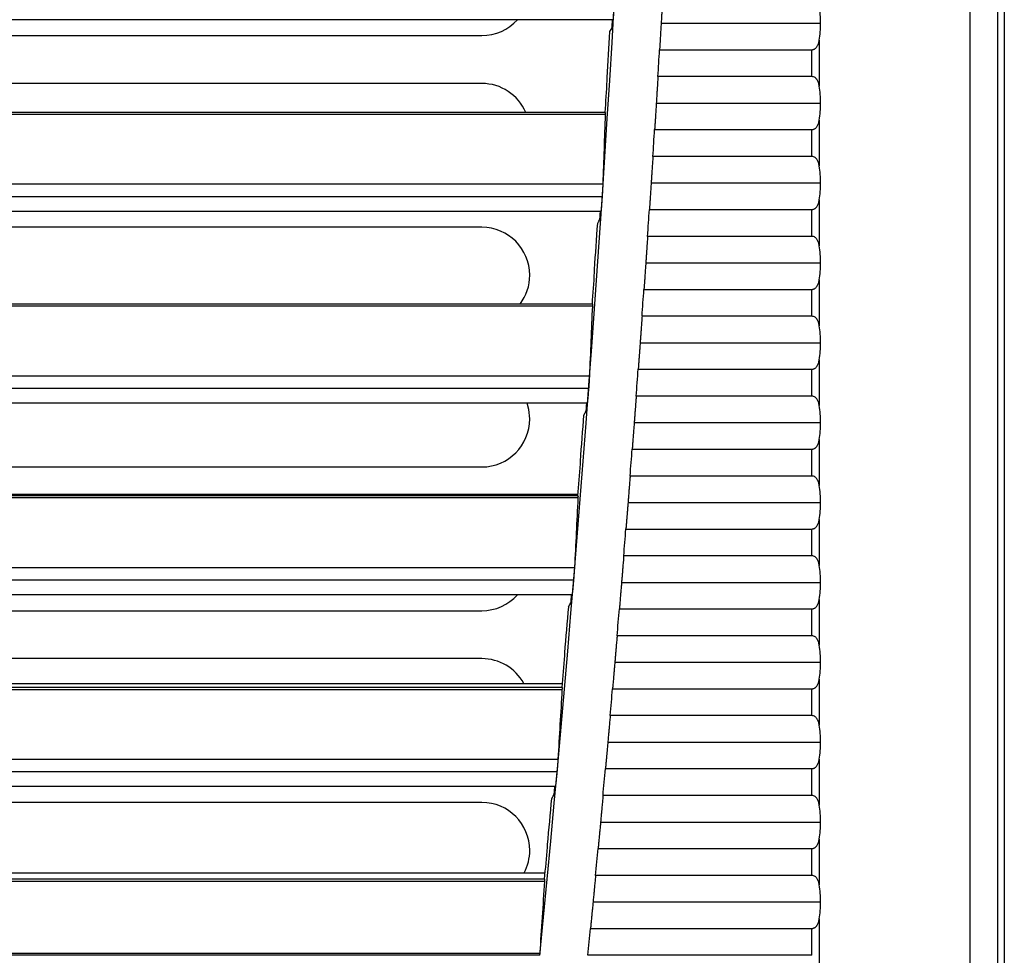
# Model space of a CAD drawing. Header units: millimetres. Extents: x 0 to 2794, y 0 to 2159.
# Tile 28 of 66: x 1221 to 1298, y 1285 to 1359. Entities that reach past the tile are written whole.
import ezdxf

# ---------------------------------------------------------------- set-up
doc = ezdxf.new("R2010")
doc.units = ezdxf.units.MM
doc.header["$LTSCALE"] = 10

msp = doc.modelspace()

# ---------------------------------------------------------------- linework, layer by layer
for p, q in [((1297.496, 1788.063), (1297.496, 1247.938)), ((1298.039, 1788.063), (1298.039, 1247.938)), ((1295.333, 1689.945), (1295.333, 1264.758)), ((1267.407, 1358.679), (953.132, 1358.679)), ((1271.179, 1358.404), (1283.66, 1358.404)), ((1119.645, 1357.438), (1257.145, 1357.438)), ((1283.556, 1357.073), (1283.556, 1353.485)), ((1271.055, 1356.331), (1282.981, 1356.331)), ((1282.981, 1354.227), (1282.981, 1356.331)), ((1282.981, 1354.227), (1270.927, 1354.227)), ((1257.145, 1353.688), (1119.645, 1353.688)), ((1270.799, 1352.154), (1283.66, 1352.154)), ((1266.8, 1351.257), (1112.275, 1351.257)), ((1266.796, 1351.424), (1112.286, 1351.424)), ((1283.556, 1350.823), (1283.556, 1347.235)), ((1270.668, 1350.081), (1282.981, 1350.081)), ((1282.981, 1347.977), (1282.981, 1350.081)), ((1282.981, 1347.977), (1270.534, 1347.977)), ((953.925, 1345.826), (1266.614, 1345.826)), ((1270.398, 1345.904), (1283.66, 1345.904)), ((1266.558, 1344.832), (953.981, 1344.832)), ((1283.556, 1344.573), (1283.556, 1340.985)), ((1266.461, 1343.679), (954.079, 1343.679)), ((1270.261, 1343.831), (1282.981, 1343.831)), ((1282.981, 1341.727), (1282.981, 1343.831)), ((1257.145, 1342.438), (1119.645, 1342.438)), ((1282.981, 1341.727), (1270.119, 1341.727)), ((1269.977, 1339.654), (1283.66, 1339.654)), ((1283.556, 1338.323), (1283.556, 1334.735)), ((1269.832, 1337.581), (1282.981, 1337.581)), ((1282.981, 1335.477), (1282.981, 1337.581)), ((1265.791, 1336.424), (1112.286, 1336.424)), ((1265.793, 1336.257), (1112.275, 1336.257)), ((1282.981, 1335.477), (1269.683, 1335.477)), ((1269.534, 1333.404), (1283.66, 1333.404)), ((1283.556, 1332.073), (1283.556, 1328.485)), ((1269.383, 1331.331), (1282.981, 1331.331)), ((1282.981, 1329.227), (1282.981, 1331.331)), ((954.975, 1330.826), (1265.564, 1330.826)), ((1265.501, 1329.832), (955.039, 1329.832)), ((1265.393, 1328.679), (955.146, 1328.679)), ((1282.981, 1329.227), (1269.227, 1329.227)), ((1269.071, 1327.154), (1283.66, 1327.154)), ((1283.556, 1325.823), (1283.556, 1322.235)), ((1268.912, 1325.081), (1282.981, 1325.081)), ((1282.981, 1322.977), (1282.981, 1325.081)), ((1119.645, 1323.688), (1257.145, 1323.688)), ((1282.981, 1322.977), (1268.749, 1322.977)), ((1264.666, 1321.257), (1112.275, 1321.257)), ((1264.668, 1321.424), (1112.286, 1321.424)), ((1117.77, 1321.563), (1264.68, 1321.563)), ((1268.586, 1320.904), (1283.66, 1320.904)), ((1283.556, 1319.573), (1283.556, 1315.985)), ((1268.421, 1318.831), (1282.981, 1318.831)), ((1282.981, 1316.727), (1282.981, 1318.831)), ((1282.981, 1316.727), (1268.251, 1316.727)), ((956.146, 1315.826), (1264.393, 1315.826)), ((1264.322, 1314.832), (956.217, 1314.832)), ((1268.081, 1314.654), (1283.66, 1314.654)), ((1264.205, 1313.679), (956.334, 1313.679)), ((1283.556, 1313.323), (1283.556, 1309.735)), ((1267.908, 1312.581), (1282.981, 1312.581)), ((1282.981, 1310.477), (1282.981, 1312.581)), ((1119.645, 1312.438), (1257.145, 1312.438)), ((1282.981, 1310.477), (1267.731, 1310.477)), ((1257.145, 1308.688), (1119.645, 1308.688)), ((1267.554, 1308.404), (1283.66, 1308.404)), ((1263.421, 1306.424), (1112.286, 1306.424)), ((1117.77, 1306.75), (1263.45, 1306.75)), ((1267.375, 1306.331), (1282.981, 1306.331)), ((1282.981, 1304.227), (1282.981, 1306.331)), ((1283.556, 1307.073), (1283.556, 1303.485)), ((1263.418, 1306.257), (1112.275, 1306.257)), ((1282.981, 1304.227), (1267.191, 1304.227)), ((1267.007, 1302.154), (1283.66, 1302.154)), ((957.438, 1300.826), (1263.101, 1300.826)), ((1283.556, 1300.823), (1283.556, 1297.235)), ((1263.022, 1299.832), (957.517, 1299.832)), ((1266.821, 1300.081), (1282.981, 1300.081)), ((1282.981, 1297.977), (1282.981, 1300.081)), ((1262.896, 1298.679), (957.643, 1298.679)), ((1282.981, 1297.977), (1266.629, 1297.977)), ((1257.145, 1297.438), (1119.645, 1297.438)), ((1266.438, 1295.904), (1283.66, 1295.904)), ((1283.556, 1294.573), (1283.556, 1290.985)), ((1266.245, 1293.831), (1282.981, 1293.831)), ((1282.981, 1291.727), (1282.981, 1293.831)), ((1117.77, 1291.938), (1262.102, 1291.938)), ((1282.981, 1291.727), (1266.047, 1291.727)), ((1262.049, 1291.257), (1112.275, 1291.257)), ((1262.053, 1291.424), (1112.286, 1291.424)), ((1265.849, 1289.654), (1283.66, 1289.654)), ((1283.556, 1288.323), (1283.556, 1284.735)), ((1265.648, 1287.581), (1282.981, 1287.581)), ((1282.981, 1285.477), (1282.981, 1287.581)), ((958.863, 1285.651), (1261.676, 1285.651)), ((1261.675, 1285.483), (958.864, 1285.483)), ((1282.981, 1285.477), (1265.443, 1285.477))]:
    msp.add_line(p, q)
at = {"flags": 128}
for points in [[(1267.165, 1357.749), (1267.261, 1357.92), (1267.336, 1358.054)], [(1267.336, 1358.054), (1267.341, 1358.132), (1267.345, 1358.21), (1267.35, 1358.289), (1267.354, 1358.367), (1267.359, 1358.445), (1267.364, 1358.523), (1267.368, 1358.601), (1267.373, 1358.679)], [(1266.955, 1353.924), (1266.95, 1354.048), (1266.947, 1354.145)], [(1266.385, 1343.054), (1266.39, 1343.132), (1266.395, 1343.21), (1266.4, 1343.289), (1266.406, 1343.367), (1266.411, 1343.445), (1266.416, 1343.523), (1266.421, 1343.601), (1266.427, 1343.679)], [(1266.211, 1342.749), (1266.308, 1342.92), (1266.385, 1343.054)], [(1265.97, 1338.924), (1265.967, 1339.048), (1265.964, 1339.145)], [(1260.895, 1327.438), (1260.822, 1328.169), (1260.683, 1328.679)], [(1265.312, 1328.054), (1265.318, 1328.132), (1265.324, 1328.21), (1265.33, 1328.289), (1265.336, 1328.367), (1265.342, 1328.445), (1265.348, 1328.523), (1265.354, 1328.601), (1265.36, 1328.679)], [(1265.136, 1327.749), (1265.235, 1327.92), (1265.312, 1328.054)], [(1264.865, 1323.924), (1264.862, 1324.048), (1264.86, 1324.145)], [(1264.119, 1313.054), (1264.126, 1313.132), (1264.132, 1313.21), (1264.139, 1313.289), (1264.145, 1313.367), (1264.152, 1313.445), (1264.158, 1313.523), (1264.165, 1313.601), (1264.171, 1313.679)], [(1263.94, 1312.749), (1264.041, 1312.92), (1264.119, 1313.054)], [(1263.638, 1308.924), (1263.636, 1309.048), (1263.635, 1309.145)], [(1262.805, 1298.054), (1262.812, 1298.132), (1262.819, 1298.21), (1262.826, 1298.289), (1262.833, 1298.367), (1262.841, 1298.445), (1262.848, 1298.523), (1262.855, 1298.601), (1262.862, 1298.679)], [(1262.623, 1297.749), (1262.725, 1297.92), (1262.805, 1298.054)], [(1262.29, 1293.924), (1262.289, 1294.048), (1262.289, 1294.145)]]:
    msp.add_lwpolyline(points, dxfattribs=at)
for centre, radius, start, end in [((-604.3, 1469.227), 1875, 354.376187, 6.046372), ((1257.145, 1361.188), 3.75, 270, 318.01134), ((-604.3, 1469.227), 1874.782, 356.480728, 356.591068), ((-604.3, 1469.227), 1878.75, 356.490679, 356.55497), ((1257.145, 1349.938), 3.75, 23.35336, 90), ((-604.3, 1469.227), 1874.804, 356.39747, 356.47402), ((-604.3, 1469.227), 1878.75, 356.299697, 356.364), ((-604.3, 1469.227), 1878.75, 356.108673, 356.17299), ((-604.3, 1469.227), 1874.782, 356.021324, 356.131721), ((1257.145, 1338.688), 3.75, 0, 90), ((1257.145, 1338.688), 3.75, 322.87188, 0), ((-604.3, 1469.227), 1874.804, 355.938027, 356.014618), ((-604.3, 1469.227), 1878.75, 355.917606, 355.981938), ((-604.3, 1469.227), 1878.75, 355.726493, 355.790841), ((1257.145, 1327.438), 3.75, 270, 0), ((-604.3, 1469.227), 1874.782, 355.561664, 355.672125), ((-604.3, 1469.227), 1878.75, 355.535333, 355.599697), ((-604.3, 1469.227), 1874.804, 355.478323, 355.554959), ((-604.3, 1469.227), 1878.75, 355.344122, 355.408504), ((1257.145, 1316.188), 3.75, 270, 318.01134), ((-604.3, 1469.227), 1874.782, 355.101717, 355.21225), ((-604.3, 1469.227), 1878.75, 355.15286, 355.217259), ((1257.145, 1304.938), 3.75, 28.90333, 90), ((-604.3, 1469.227), 1874.804, 355.018326, 355.095014), ((-604.3, 1469.227), 1878.75, 354.961544, 355.025962), ((-604.3, 1469.227), 1878.75, 354.770171, 354.834608), ((1257.145, 1293.688), 3.75, 0, 90), ((-604.3, 1469.227), 1874.782, 354.641454, 354.752066), ((1257.145, 1293.688), 3.75, 332.18186, 0), ((-604.3, 1469.227), 1874.804, 354.558008, 354.634751), ((-604.3, 1469.227), 1878.75, 354.57874, 354.643197), ((-604.3, 1469.227), 1878.75, 354.387248, 354.451726)]:
    msp.add_arc(centre, radius, start, end)
for points, knots in [([(1271.3, 1360.477), (1271.297, 1360.419), (1271.29, 1360.298), (1271.278, 1360.1), (1271.265, 1359.878), (1271.251, 1359.631), (1271.235, 1359.359), (1271.217, 1359.062), (1271.199, 1358.741), (1271.186, 1358.518), (1271.179, 1358.404)], [0, 0, 0, 0, 0.0936675, 0.1962881, 0.3078616, 0.4283873, 0.5578648, 0.6962933, 0.843672, 1, 1, 1, 1]), ([(1267.495, 1359.832), (1267.493, 1359.794), (1267.489, 1359.719), (1267.482, 1359.606), (1267.475, 1359.496), (1267.465, 1359.354), (1267.454, 1359.186), (1267.441, 1359.012), (1267.429, 1358.868), (1267.42, 1358.762), (1267.412, 1358.692), (1267.408, 1358.683), (1267.407, 1358.679)], [0, 0, 0, 0, 0.062278, 0.124348, 0.186787, 0.250162, 0.373595, 0.499915, 0.622471, 0.749205, 0.874559, 1, 1, 1, 1]), ([(1271.179, 1358.404), (1271.174, 1358.328), (1271.166, 1358.18), (1271.153, 1357.963), (1271.141, 1357.758), (1271.129, 1357.564), (1271.118, 1357.381), (1271.108, 1357.211), (1271.099, 1357.052), (1271.09, 1356.904), (1271.082, 1356.769), (1271.074, 1356.644), (1271.067, 1356.53), (1271.061, 1356.427), (1271.057, 1356.362), (1271.055, 1356.331)], [0, 0, 0, 0, 0.103423, 0.20243, 0.29702, 0.387194, 0.472951, 0.554292, 0.631215, 0.703722, 0.771812, 0.835485, 0.89474, 0.949579, 1, 1, 1, 1]), ([(1282.981, 1356.331), (1283.003, 1356.332), (1283.048, 1356.334), (1283.113, 1356.351), (1283.175, 1356.377), (1283.249, 1356.421), (1283.329, 1356.494), (1283.422, 1356.623), (1283.506, 1356.816), (1283.538, 1356.982), (1283.556, 1357.073)], [0, 0, 0, 0, 0.0608704, 0.1216521, 0.1843187, 0.2506761, 0.3690545, 0.5009893, 0.7284807, 1, 1, 1, 1]), ([(1270.927, 1354.227), (1270.924, 1354.169), (1270.916, 1354.048), (1270.904, 1353.851), (1270.89, 1353.629), (1270.875, 1353.382), (1270.858, 1353.11), (1270.84, 1352.813), (1270.82, 1352.491), (1270.806, 1352.269), (1270.799, 1352.154)], [0, 0, 0, 0, 0.093455, 0.195924, 0.307406, 0.427902, 0.55741, 0.695929, 0.84346, 1, 1, 1, 1]), ([(1283.556, 1353.485), (1283.548, 1353.533), (1283.531, 1353.624), (1283.496, 1353.75), (1283.454, 1353.861), (1283.399, 1353.967), (1283.329, 1354.064), (1283.234, 1354.15), (1283.118, 1354.214), (1283.026, 1354.223), (1282.981, 1354.227)], [0, 0, 0, 0, 0.141663, 0.271565, 0.390457, 0.499316, 0.630916, 0.749123, 0.878286, 1, 1, 1, 1]), ([(1270.799, 1352.154), (1270.794, 1352.078), (1270.785, 1351.931), (1270.772, 1351.714), (1270.759, 1351.509), (1270.747, 1351.315), (1270.735, 1351.133), (1270.725, 1350.962), (1270.715, 1350.803), (1270.705, 1350.656), (1270.697, 1350.52), (1270.689, 1350.395), (1270.681, 1350.281), (1270.675, 1350.177), (1270.67, 1350.112), (1270.668, 1350.081)], [0, 0, 0, 0, 0.103229, 0.202074, 0.296535, 0.386612, 0.472304, 0.553612, 0.630536, 0.703075, 0.77123, 0.835, 0.894384, 0.949385, 1, 1, 1, 1]), ([(1266.799, 1351.424), (1266.8, 1351.423), (1266.801, 1351.422), (1266.802, 1351.407), (1266.802, 1351.379), (1266.802, 1351.334), (1266.8, 1351.283), (1266.8, 1351.257)], [0, 0, 0, 0, 0.165255, 0.331004, 0.498503, 0.749066, 1, 1, 1, 1]), ([(1282.981, 1350.081), (1283.003, 1350.082), (1283.048, 1350.084), (1283.113, 1350.101), (1283.175, 1350.127), (1283.249, 1350.171), (1283.329, 1350.244), (1283.422, 1350.373), (1283.506, 1350.566), (1283.538, 1350.732), (1283.556, 1350.823)], [0, 0, 0, 0, 0.06087, 0.121652, 0.184319, 0.250676, 0.369054, 0.500989, 0.728481, 1, 1, 1, 1]), ([(1270.534, 1347.977), (1270.53, 1347.919), (1270.522, 1347.799), (1270.509, 1347.601), (1270.495, 1347.38), (1270.478, 1347.133), (1270.461, 1346.861), (1270.441, 1346.563), (1270.42, 1346.242), (1270.406, 1346.019), (1270.398, 1345.904)], [0, 0, 0, 0, 0.093262, 0.195593, 0.306993, 0.427461, 0.556996, 0.695598, 0.843267, 1, 1, 1, 1]), ([(1283.556, 1347.235), (1283.548, 1347.283), (1283.531, 1347.374), (1283.496, 1347.5), (1283.454, 1347.611), (1283.399, 1347.717), (1283.329, 1347.814), (1283.234, 1347.9), (1283.118, 1347.964), (1283.026, 1347.973), (1282.981, 1347.977)], [0, 0, 0, 0, 0.141663, 0.271565, 0.390457, 0.499316, 0.630916, 0.749123, 0.878286, 1, 1, 1, 1]), ([(1266.614, 1345.826), (1266.613, 1345.809), (1266.612, 1345.774), (1266.609, 1345.712), (1266.605, 1345.633), (1266.6, 1345.533), (1266.594, 1345.408), (1266.586, 1345.273), (1266.577, 1345.131), (1266.568, 1344.983), (1266.562, 1344.883), (1266.558, 1344.832)], [0, 0, 0, 0, 0.082846, 0.16626, 0.250842, 0.374257, 0.500071, 0.623714, 0.750307, 0.874416, 1, 1, 1, 1]), ([(1270.398, 1345.904), (1270.393, 1345.829), (1270.384, 1345.681), (1270.37, 1345.465), (1270.356, 1345.26), (1270.343, 1345.066), (1270.331, 1344.884), (1270.32, 1344.713), (1270.31, 1344.554), (1270.3, 1344.407), (1270.291, 1344.271), (1270.282, 1344.146), (1270.274, 1344.031), (1270.267, 1343.927), (1270.263, 1343.862), (1270.261, 1343.831)], [0, 0, 0, 0, 0.103057, 0.201758, 0.296104, 0.386095, 0.47173, 0.55301, 0.629933, 0.702501, 0.770713, 0.834569, 0.894069, 0.949212, 1, 1, 1, 1]), ([(1266.558, 1344.832), (1266.556, 1344.794), (1266.551, 1344.719), (1266.543, 1344.606), (1266.535, 1344.496), (1266.525, 1344.354), (1266.512, 1344.186), (1266.497, 1344.012), (1266.485, 1343.868), (1266.474, 1343.762), (1266.465, 1343.692), (1266.462, 1343.683), (1266.461, 1343.679)], [0, 0, 0, 0, 0.062278, 0.124349, 0.186788, 0.250161, 0.373599, 0.499914, 0.622475, 0.749205, 0.874565, 1, 1, 1, 1]), ([(1282.981, 1343.831), (1283.003, 1343.832), (1283.048, 1343.834), (1283.113, 1343.851), (1283.175, 1343.877), (1283.249, 1343.921), (1283.329, 1343.994), (1283.422, 1344.123), (1283.506, 1344.316), (1283.538, 1344.482), (1283.556, 1344.573)], [0, 0, 0, 0, 0.06087, 0.121652, 0.184319, 0.250676, 0.369054, 0.500989, 0.728481, 1, 1, 1, 1]), ([(1270.119, 1341.727), (1270.115, 1341.669), (1270.107, 1341.549), (1270.093, 1341.352), (1270.078, 1341.13), (1270.061, 1340.884), (1270.042, 1340.611), (1270.022, 1340.314), (1270, 1339.992), (1269.985, 1339.769), (1269.977, 1339.654)], [0, 0, 0, 0, 0.093086, 0.195291, 0.306615, 0.427058, 0.556619, 0.695296, 0.84309, 1, 1, 1, 1]), ([(1283.556, 1340.985), (1283.548, 1341.033), (1283.531, 1341.124), (1283.496, 1341.25), (1283.454, 1341.361), (1283.399, 1341.467), (1283.329, 1341.564), (1283.234, 1341.65), (1283.118, 1341.714), (1283.026, 1341.723), (1282.981, 1341.727)], [0, 0, 0, 0, 0.141663, 0.271565, 0.390457, 0.499316, 0.630916, 0.749123, 0.878286, 1, 1, 1, 1]), ([(1269.977, 1339.654), (1269.972, 1339.579), (1269.961, 1339.431), (1269.947, 1339.215), (1269.932, 1339.011), (1269.919, 1338.817), (1269.906, 1338.635), (1269.895, 1338.464), (1269.884, 1338.305), (1269.873, 1338.158), (1269.864, 1338.022), (1269.855, 1337.896), (1269.846, 1337.782), (1269.839, 1337.678), (1269.834, 1337.612), (1269.832, 1337.581)], [0, 0, 0, 0, 0.102903, 0.201476, 0.29572, 0.385634, 0.471218, 0.552471, 0.629395, 0.701988, 0.770251, 0.834184, 0.893787, 0.949058, 1, 1, 1, 1]), ([(1282.981, 1337.581), (1283.003, 1337.582), (1283.048, 1337.584), (1283.113, 1337.601), (1283.175, 1337.627), (1283.249, 1337.671), (1283.329, 1337.744), (1283.422, 1337.873), (1283.506, 1338.066), (1283.538, 1338.232), (1283.556, 1338.323)], [0, 0, 0, 0, 0.0608704, 0.1216521, 0.1843187, 0.2506761, 0.3690545, 0.5009893, 0.7284807, 1, 1, 1, 1]), ([(1265.794, 1336.424), (1265.795, 1336.423), (1265.796, 1336.422), (1265.797, 1336.407), (1265.797, 1336.379), (1265.796, 1336.334), (1265.794, 1336.283), (1265.793, 1336.257)], [0, 0, 0, 0, 0.16525, 0.330997, 0.498498, 0.749063, 1, 1, 1, 1]), ([(1269.683, 1335.477), (1269.679, 1335.42), (1269.671, 1335.299), (1269.656, 1335.102), (1269.64, 1334.881), (1269.623, 1334.634), (1269.603, 1334.362), (1269.582, 1334.064), (1269.559, 1333.742), (1269.542, 1333.519), (1269.534, 1333.404)], [0, 0, 0, 0, 0.092925, 0.195015, 0.30627, 0.426689, 0.556273, 0.695019, 0.842929, 1, 1, 1, 1]), ([(1283.556, 1334.735), (1283.548, 1334.783), (1283.531, 1334.874), (1283.496, 1335), (1283.454, 1335.111), (1283.399, 1335.217), (1283.329, 1335.314), (1283.234, 1335.4), (1283.118, 1335.464), (1283.026, 1335.473), (1282.981, 1335.477)], [0, 0, 0, 0, 0.1416631, 0.2715652, 0.3904567, 0.4993164, 0.6309156, 0.7491233, 0.8782856, 1, 1, 1, 1]), ([(1269.534, 1333.404), (1269.529, 1333.333), (1269.519, 1333.198), (1269.505, 1333.005), (1269.493, 1332.831), (1269.481, 1332.677), (1269.472, 1332.542), (1269.463, 1332.425), (1269.449, 1332.228), (1269.429, 1331.958), (1269.404, 1331.626), (1269.39, 1331.427), (1269.383, 1331.331)], [0, 0, 0, 0, 0.09656, 0.184739, 0.264538, 0.335955, 0.39899, 0.453643, 0.499914, 0.679257, 0.845953, 1, 1, 1, 1]), ([(1282.981, 1331.331), (1283.003, 1331.332), (1283.048, 1331.334), (1283.113, 1331.351), (1283.175, 1331.377), (1283.249, 1331.421), (1283.329, 1331.494), (1283.422, 1331.623), (1283.506, 1331.816), (1283.538, 1331.982), (1283.556, 1332.073)], [0, 0, 0, 0, 0.06087, 0.121652, 0.184319, 0.250676, 0.369054, 0.500989, 0.728481, 1, 1, 1, 1]), ([(1265.564, 1330.826), (1265.563, 1330.809), (1265.562, 1330.774), (1265.558, 1330.712), (1265.554, 1330.633), (1265.548, 1330.533), (1265.541, 1330.408), (1265.532, 1330.273), (1265.522, 1330.131), (1265.512, 1329.983), (1265.504, 1329.883), (1265.501, 1329.832)], [0, 0, 0, 0, 0.0828377, 0.1662501, 0.2508367, 0.374254, 0.5000731, 0.623711, 0.7503068, 0.8744138, 1, 1, 1, 1]), ([(1265.501, 1329.832), (1265.498, 1329.794), (1265.492, 1329.719), (1265.483, 1329.607), (1265.474, 1329.496), (1265.463, 1329.354), (1265.449, 1329.186), (1265.433, 1329.012), (1265.419, 1328.868), (1265.408, 1328.762), (1265.398, 1328.692), (1265.395, 1328.683), (1265.393, 1328.679)], [0, 0, 0, 0, 0.062278, 0.124349, 0.186788, 0.25016, 0.373604, 0.499913, 0.62248, 0.749206, 0.874571, 1, 1, 1, 1]), ([(1269.227, 1329.227), (1269.222, 1329.17), (1269.213, 1329.05), (1269.198, 1328.853), (1269.182, 1328.632), (1269.163, 1328.385), (1269.143, 1328.113), (1269.12, 1327.815), (1269.096, 1327.492), (1269.079, 1327.269), (1269.071, 1327.154)], [0, 0, 0, 0, 0.092776, 0.19476, 0.305951, 0.426349, 0.555954, 0.694765, 0.84278, 1, 1, 1, 1]), ([(1283.556, 1328.485), (1283.548, 1328.533), (1283.531, 1328.624), (1283.496, 1328.75), (1283.454, 1328.861), (1283.399, 1328.967), (1283.329, 1329.064), (1283.234, 1329.15), (1283.118, 1329.214), (1283.026, 1329.223), (1282.981, 1329.227)], [0, 0, 0, 0, 0.141663, 0.271565, 0.390457, 0.499316, 0.630916, 0.749123, 0.878286, 1, 1, 1, 1]), ([(1269.071, 1327.154), (1269.065, 1327.084), (1269.055, 1326.949), (1269.041, 1326.756), (1269.027, 1326.582), (1269.016, 1326.428), (1269.005, 1326.293), (1268.996, 1326.176), (1268.981, 1325.978), (1268.96, 1325.708), (1268.935, 1325.376), (1268.92, 1325.177), (1268.912, 1325.081)], [0, 0, 0, 0, 0.0963048, 0.1843142, 0.2640277, 0.3354448, 0.398565, 0.4533881, 0.4999137, 0.6792123, 0.845908, 1, 1, 1, 1]), ([(1282.981, 1325.081), (1283.003, 1325.082), (1283.048, 1325.084), (1283.113, 1325.101), (1283.175, 1325.127), (1283.249, 1325.171), (1283.329, 1325.244), (1283.422, 1325.373), (1283.506, 1325.566), (1283.538, 1325.732), (1283.556, 1325.823)], [0, 0, 0, 0, 0.06087, 0.121652, 0.184319, 0.250676, 0.369054, 0.500989, 0.728481, 1, 1, 1, 1]), ([(1268.749, 1322.977), (1268.745, 1322.92), (1268.735, 1322.8), (1268.72, 1322.603), (1268.702, 1322.382), (1268.683, 1322.136), (1268.661, 1321.863), (1268.638, 1321.565), (1268.613, 1321.243), (1268.595, 1321.019), (1268.586, 1320.904)], [0, 0, 0, 0, 0.092639, 0.194525, 0.305657, 0.426035, 0.55566, 0.694529, 0.842643, 1, 1, 1, 1]), ([(1283.556, 1322.235), (1283.548, 1322.283), (1283.531, 1322.374), (1283.496, 1322.5), (1283.454, 1322.611), (1283.399, 1322.717), (1283.329, 1322.814), (1283.234, 1322.9), (1283.118, 1322.964), (1283.026, 1322.973), (1282.981, 1322.977)], [0, 0, 0, 0, 0.141663, 0.271565, 0.390457, 0.499316, 0.630916, 0.749123, 0.878286, 1, 1, 1, 1]), ([(1264.669, 1321.424), (1264.669, 1321.423), (1264.67, 1321.422), (1264.671, 1321.407), (1264.671, 1321.379), (1264.67, 1321.334), (1264.668, 1321.282), (1264.666, 1321.257)], [0, 0, 0, 0, 0.165245, 0.330989, 0.498492, 0.749059, 1, 1, 1, 1]), ([(1268.586, 1320.904), (1268.581, 1320.834), (1268.57, 1320.699), (1268.555, 1320.507), (1268.541, 1320.333), (1268.529, 1320.179), (1268.518, 1320.043), (1268.509, 1319.926), (1268.493, 1319.729), (1268.471, 1319.458), (1268.445, 1319.126), (1268.429, 1318.927), (1268.421, 1318.831)], [0, 0, 0, 0, 0.096076, 0.183932, 0.26357, 0.334987, 0.398183, 0.453159, 0.499914, 0.679172, 0.845868, 1, 1, 1, 1]), ([(1282.981, 1318.831), (1283.003, 1318.832), (1283.048, 1318.834), (1283.113, 1318.851), (1283.175, 1318.877), (1283.249, 1318.921), (1283.329, 1318.994), (1283.422, 1319.123), (1283.506, 1319.316), (1283.538, 1319.482), (1283.556, 1319.573)], [0, 0, 0, 0, 0.06087, 0.121652, 0.184319, 0.250676, 0.369054, 0.500989, 0.728481, 1, 1, 1, 1]), ([(1268.251, 1316.727), (1268.246, 1316.67), (1268.236, 1316.55), (1268.22, 1316.353), (1268.202, 1316.133), (1268.182, 1315.886), (1268.159, 1315.614), (1268.135, 1315.316), (1268.109, 1314.993), (1268.09, 1314.769), (1268.081, 1314.654)], [0, 0, 0, 0, 0.092512, 0.194306, 0.305384, 0.425744, 0.555387, 0.694311, 0.842515, 1, 1, 1, 1]), ([(1283.556, 1315.985), (1283.548, 1316.033), (1283.531, 1316.124), (1283.496, 1316.25), (1283.454, 1316.361), (1283.399, 1316.467), (1283.329, 1316.564), (1283.234, 1316.65), (1283.118, 1316.714), (1283.026, 1316.723), (1282.981, 1316.727)], [0, 0, 0, 0, 0.141663, 0.271565, 0.390457, 0.499316, 0.630916, 0.749123, 0.878286, 1, 1, 1, 1]), ([(1264.393, 1315.826), (1264.392, 1315.809), (1264.39, 1315.774), (1264.387, 1315.712), (1264.382, 1315.633), (1264.375, 1315.532), (1264.366, 1315.408), (1264.356, 1315.273), (1264.346, 1315.131), (1264.334, 1314.983), (1264.326, 1314.883), (1264.322, 1314.832)], [0, 0, 0, 0, 0.082829, 0.166239, 0.250831, 0.374251, 0.500076, 0.623708, 0.750307, 0.874411, 1, 1, 1, 1]), ([(1264.322, 1314.832), (1264.319, 1314.794), (1264.312, 1314.719), (1264.303, 1314.607), (1264.293, 1314.496), (1264.28, 1314.354), (1264.265, 1314.186), (1264.248, 1314.012), (1264.232, 1313.868), (1264.22, 1313.762), (1264.21, 1313.692), (1264.207, 1313.683), (1264.205, 1313.679)], [0, 0, 0, 0, 0.062279, 0.12435, 0.186789, 0.250159, 0.373609, 0.499912, 0.622485, 0.749207, 0.874578, 1, 1, 1, 1]), ([(1268.081, 1314.654), (1268.075, 1314.584), (1268.064, 1314.449), (1268.048, 1314.257), (1268.034, 1314.084), (1268.021, 1313.93), (1268.01, 1313.794), (1268, 1313.677), (1267.983, 1313.479), (1267.961, 1313.208), (1267.933, 1312.876), (1267.916, 1312.677), (1267.908, 1312.581)], [0, 0, 0, 0, 0.095869, 0.183588, 0.263156, 0.334573, 0.397838, 0.452952, 0.499914, 0.679135, 0.845831, 1, 1, 1, 1]), ([(1282.981, 1312.581), (1283.003, 1312.582), (1283.048, 1312.584), (1283.113, 1312.601), (1283.175, 1312.627), (1283.249, 1312.671), (1283.329, 1312.744), (1283.422, 1312.873), (1283.506, 1313.066), (1283.538, 1313.232), (1283.556, 1313.323)], [0, 0, 0, 0, 0.06087, 0.121652, 0.184319, 0.250676, 0.369054, 0.500989, 0.728481, 1, 1, 1, 1]), ([(1267.731, 1310.477), (1267.726, 1310.42), (1267.716, 1310.3), (1267.699, 1310.104), (1267.68, 1309.883), (1267.659, 1309.637), (1267.636, 1309.364), (1267.611, 1309.066), (1267.583, 1308.743), (1267.564, 1308.519), (1267.554, 1308.404)], [0, 0, 0, 0, 0.092393, 0.194103, 0.30513, 0.425474, 0.555133, 0.694108, 0.842397, 1, 1, 1, 1]), ([(1283.556, 1309.735), (1283.548, 1309.783), (1283.531, 1309.874), (1283.496, 1310), (1283.454, 1310.111), (1283.399, 1310.217), (1283.329, 1310.314), (1283.234, 1310.4), (1283.118, 1310.464), (1283.026, 1310.473), (1282.981, 1310.477)], [0, 0, 0, 0, 0.141663, 0.271565, 0.390457, 0.499316, 0.630916, 0.749123, 0.878286, 1, 1, 1, 1]), ([(1267.554, 1308.404), (1267.548, 1308.334), (1267.537, 1308.2), (1267.52, 1308.008), (1267.505, 1307.835), (1267.492, 1307.681), (1267.48, 1307.545), (1267.47, 1307.427), (1267.453, 1307.229), (1267.43, 1306.958), (1267.401, 1306.626), (1267.383, 1306.427), (1267.375, 1306.331)], [0, 0, 0, 0, 0.095681, 0.183275, 0.26278, 0.334197, 0.397525, 0.452764, 0.499914, 0.679102, 0.845798, 1, 1, 1, 1]), ([(1263.422, 1306.424), (1263.422, 1306.423), (1263.423, 1306.422), (1263.424, 1306.407), (1263.424, 1306.379), (1263.422, 1306.334), (1263.42, 1306.282), (1263.418, 1306.257)], [0, 0, 0, 0, 0.165238, 0.33098, 0.498486, 0.749055, 1, 1, 1, 1]), ([(1282.981, 1306.331), (1283.003, 1306.332), (1283.048, 1306.334), (1283.113, 1306.351), (1283.175, 1306.377), (1283.249, 1306.421), (1283.329, 1306.494), (1283.422, 1306.623), (1283.506, 1306.816), (1283.538, 1306.982), (1283.556, 1307.073)], [0, 0, 0, 0, 0.0608704, 0.1216521, 0.1843187, 0.2506761, 0.3690545, 0.5009893, 0.7284807, 1, 1, 1, 1]), ([(1267.191, 1304.227), (1267.186, 1304.17), (1267.175, 1304.05), (1267.158, 1303.854), (1267.138, 1303.633), (1267.116, 1303.387), (1267.092, 1303.115), (1267.065, 1302.817), (1267.037, 1302.493), (1267.017, 1302.269), (1267.007, 1302.154)], [0, 0, 0, 0, 0.092283, 0.193914, 0.304894, 0.425221, 0.554896, 0.693918, 0.842286, 1, 1, 1, 1]), ([(1283.556, 1303.485), (1283.548, 1303.533), (1283.531, 1303.624), (1283.496, 1303.75), (1283.454, 1303.861), (1283.399, 1303.967), (1283.329, 1304.064), (1283.234, 1304.15), (1283.118, 1304.214), (1283.026, 1304.223), (1282.981, 1304.227)], [0, 0, 0, 0, 0.1416631, 0.2715652, 0.3904567, 0.4993164, 0.6309156, 0.7491233, 0.8782856, 1, 1, 1, 1]), ([(1267.007, 1302.154), (1267.001, 1302.084), (1266.989, 1301.95), (1266.972, 1301.759), (1266.956, 1301.586), (1266.942, 1301.431), (1266.93, 1301.295), (1266.919, 1301.178), (1266.902, 1300.979), (1266.877, 1300.708), (1266.847, 1300.376), (1266.829, 1300.177), (1266.821, 1300.081)], [0, 0, 0, 0, 0.09551, 0.182989, 0.262438, 0.333855, 0.39724, 0.452593, 0.499913, 0.679072, 0.845767, 1, 1, 1, 1]), ([(1263.101, 1300.826), (1263.1, 1300.809), (1263.098, 1300.774), (1263.094, 1300.712), (1263.088, 1300.633), (1263.081, 1300.532), (1263.071, 1300.408), (1263.06, 1300.273), (1263.048, 1300.131), (1263.035, 1299.983), (1263.026, 1299.883), (1263.022, 1299.832)], [0, 0, 0, 0, 0.082819, 0.166228, 0.250825, 0.374248, 0.500079, 0.623705, 0.750308, 0.874409, 1, 1, 1, 1]), ([(1282.981, 1300.081), (1283.003, 1300.082), (1283.048, 1300.084), (1283.113, 1300.101), (1283.175, 1300.127), (1283.249, 1300.171), (1283.329, 1300.244), (1283.422, 1300.373), (1283.506, 1300.566), (1283.538, 1300.732), (1283.556, 1300.823)], [0, 0, 0, 0, 0.06087, 0.121652, 0.184319, 0.250676, 0.369054, 0.500989, 0.728481, 1, 1, 1, 1]), ([(1263.022, 1299.832), (1263.018, 1299.794), (1263.011, 1299.719), (1263.001, 1299.607), (1262.99, 1299.496), (1262.976, 1299.354), (1262.959, 1299.187), (1262.941, 1299.013), (1262.925, 1298.868), (1262.911, 1298.763), (1262.901, 1298.692), (1262.898, 1298.683), (1262.896, 1298.679)], [0, 0, 0, 0, 0.062279, 0.124352, 0.18679, 0.250158, 0.373615, 0.499911, 0.62249, 0.749208, 0.874585, 1, 1, 1, 1]), ([(1266.629, 1297.977), (1266.624, 1297.92), (1266.613, 1297.804), (1266.596, 1297.618), (1266.578, 1297.42), (1266.559, 1297.208), (1266.537, 1296.968), (1266.51, 1296.678), (1266.476, 1296.316), (1266.452, 1296.049), (1266.438, 1295.904)], [0, 0, 0, 0, 0.092233, 0.188372, 0.288418, 0.392371, 0.500232, 0.634985, 0.801579, 1, 1, 1, 1]), ([(1283.556, 1297.235), (1283.548, 1297.283), (1283.531, 1297.374), (1283.496, 1297.5), (1283.454, 1297.611), (1283.399, 1297.717), (1283.329, 1297.814), (1283.234, 1297.9), (1283.118, 1297.964), (1283.026, 1297.973), (1282.981, 1297.977)], [0, 0, 0, 0, 0.141663, 0.271565, 0.390457, 0.499316, 0.630916, 0.749123, 0.878286, 1, 1, 1, 1]), ([(1266.438, 1295.904), (1266.432, 1295.834), (1266.419, 1295.701), (1266.402, 1295.509), (1266.386, 1295.336), (1266.371, 1295.182), (1266.359, 1295.046), (1266.348, 1294.928), (1266.329, 1294.729), (1266.304, 1294.458), (1266.273, 1294.126), (1266.254, 1293.927), (1266.245, 1293.831)], [0, 0, 0, 0, 0.095353, 0.182728, 0.262125, 0.333541, 0.396979, 0.452436, 0.499913, 0.679044, 0.84574, 1, 1, 1, 1]), ([(1282.981, 1293.831), (1283.003, 1293.832), (1283.048, 1293.834), (1283.113, 1293.851), (1283.175, 1293.877), (1283.249, 1293.921), (1283.329, 1293.994), (1283.422, 1294.123), (1283.506, 1294.316), (1283.538, 1294.482), (1283.556, 1294.573)], [0, 0, 0, 0, 0.06087, 0.121652, 0.184319, 0.250676, 0.369054, 0.500989, 0.728481, 1, 1, 1, 1]), ([(1266.047, 1291.727), (1266.041, 1291.67), (1266.03, 1291.554), (1266.012, 1291.368), (1265.994, 1291.17), (1265.973, 1290.958), (1265.951, 1290.718), (1265.923, 1290.428), (1265.888, 1290.067), (1265.863, 1289.799), (1265.849, 1289.654)], [0, 0, 0, 0, 0.092211, 0.18834, 0.288386, 0.39235, 0.500232, 0.634834, 0.801428, 1, 1, 1, 1]), ([(1283.556, 1290.985), (1283.548, 1291.033), (1283.531, 1291.124), (1283.496, 1291.25), (1283.454, 1291.361), (1283.399, 1291.467), (1283.329, 1291.564), (1283.234, 1291.65), (1283.118, 1291.714), (1283.026, 1291.723), (1282.981, 1291.727)], [0, 0, 0, 0, 0.141663, 0.271565, 0.390457, 0.499316, 0.630916, 0.749123, 0.878286, 1, 1, 1, 1]), ([(1262.054, 1291.424), (1262.054, 1291.423), (1262.055, 1291.422), (1262.056, 1291.407), (1262.055, 1291.379), (1262.053, 1291.334), (1262.05, 1291.282), (1262.049, 1291.257)], [0, 0, 0, 0, 0.165231, 0.33097, 0.49848, 0.74905, 1, 1, 1, 1]), ([(1265.849, 1289.654), (1265.842, 1289.584), (1265.829, 1289.451), (1265.811, 1289.26), (1265.794, 1289.087), (1265.779, 1288.933), (1265.766, 1288.796), (1265.755, 1288.678), (1265.735, 1288.48), (1265.709, 1288.208), (1265.677, 1287.876), (1265.658, 1287.677), (1265.648, 1287.581)], [0, 0, 0, 0, 0.095209, 0.182489, 0.261837, 0.333254, 0.396739, 0.452292, 0.499913, 0.679019, 0.845715, 1, 1, 1, 1]), ([(1282.981, 1287.581), (1283.003, 1287.582), (1283.048, 1287.584), (1283.113, 1287.601), (1283.175, 1287.627), (1283.249, 1287.671), (1283.329, 1287.744), (1283.422, 1287.873), (1283.506, 1288.066), (1283.538, 1288.232), (1283.556, 1288.323)], [0, 0, 0, 0, 0.06087, 0.121652, 0.184319, 0.250676, 0.369054, 0.500989, 0.728481, 1, 1, 1, 1]), ([(1261.676, 1285.651), (1261.675, 1285.634), (1261.672, 1285.599), (1261.67, 1285.557), (1261.668, 1285.519), (1261.668, 1285.489), (1261.67, 1285.485), (1261.67, 1285.483)], [0, 0, 0, 0, 0.166436, 0.332707, 0.500088, 0.74917, 1, 1, 1, 1])]:
    msp.add_open_spline(points, degree=3, knots=knots)
for points in [[(1283.66, 1358.404), (1283.66, 1358.855), (1283.624, 1359.313), (1283.556, 1359.735)], [(1283.556, 1357.073), (1283.624, 1357.495), (1283.66, 1357.953), (1283.66, 1358.404)], [(1283.66, 1352.154), (1283.66, 1352.605), (1283.624, 1353.063), (1283.556, 1353.485)], [(1283.556, 1350.823), (1283.624, 1351.245), (1283.66, 1351.703), (1283.66, 1352.154)], [(1266.8, 1351.257), (1266.74, 1349.447), (1266.678, 1347.636), (1266.614, 1345.826)], [(1283.66, 1345.904), (1283.66, 1346.355), (1283.624, 1346.813), (1283.556, 1347.235)], [(1283.556, 1344.573), (1283.624, 1344.995), (1283.66, 1345.453), (1283.66, 1345.904)], [(1283.66, 1339.654), (1283.66, 1340.105), (1283.624, 1340.563), (1283.556, 1340.985)], [(1283.556, 1338.323), (1283.624, 1338.745), (1283.66, 1339.203), (1283.66, 1339.654)], [(1265.793, 1336.257), (1265.72, 1334.447), (1265.643, 1332.636), (1265.564, 1330.826)], [(1283.66, 1333.404), (1283.66, 1333.855), (1283.624, 1334.313), (1283.556, 1334.735)], [(1283.556, 1332.073), (1283.624, 1332.495), (1283.66, 1332.953), (1283.66, 1333.404)], [(1283.66, 1327.154), (1283.66, 1327.605), (1283.624, 1328.063), (1283.556, 1328.485)], [(1283.556, 1325.823), (1283.624, 1326.245), (1283.66, 1326.703), (1283.66, 1327.154)], [(1283.66, 1320.904), (1283.66, 1321.355), (1283.624, 1321.813), (1283.556, 1322.235)], [(1264.666, 1321.257), (1264.578, 1319.447), (1264.487, 1317.636), (1264.393, 1315.826)], [(1283.556, 1319.573), (1283.624, 1319.995), (1283.66, 1320.453), (1283.66, 1320.904)], [(1283.66, 1314.654), (1283.66, 1315.105), (1283.624, 1315.563), (1283.556, 1315.985)], [(1283.556, 1313.323), (1283.624, 1313.745), (1283.66, 1314.203), (1283.66, 1314.654)], [(1283.66, 1308.404), (1283.66, 1308.855), (1283.624, 1309.313), (1283.556, 1309.735)], [(1283.556, 1307.073), (1283.624, 1307.495), (1283.66, 1307.953), (1283.66, 1308.404)], [(1263.418, 1306.257), (1263.315, 1304.447), (1263.209, 1302.636), (1263.101, 1300.826)], [(1283.66, 1302.154), (1283.66, 1302.605), (1283.624, 1303.063), (1283.556, 1303.485)], [(1283.556, 1300.823), (1283.624, 1301.245), (1283.66, 1301.703), (1283.66, 1302.154)], [(1283.66, 1295.904), (1283.66, 1296.355), (1283.624, 1296.813), (1283.556, 1297.235)], [(1283.556, 1294.573), (1283.624, 1294.995), (1283.66, 1295.453), (1283.66, 1295.904)], [(1262.049, 1291.257), (1261.927, 1289.388), (1261.803, 1287.519), (1261.676, 1285.651)], [(1283.66, 1289.654), (1283.66, 1290.105), (1283.624, 1290.563), (1283.556, 1290.985)], [(1283.556, 1288.323), (1283.624, 1288.745), (1283.66, 1289.203), (1283.66, 1289.654)]]:
    msp.add_open_spline(points, degree=3)

doc.saveas('drawing.dxf')
